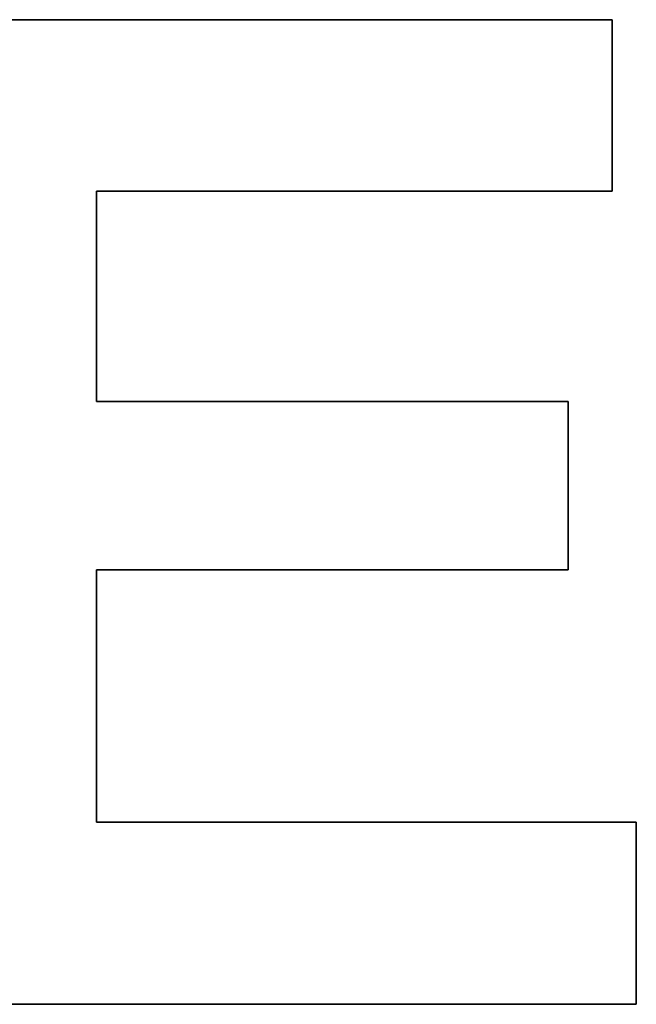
# Model space of a CAD drawing. Extents: x -3.81 to 3.81, y -1.89 to 1.9.
# Tile 66 of 149: x -0.57 to -0.42, y 1.29 to 1.53. Entities that reach past the tile are written whole.
import ezdxf

# ---------------------------------------------------------------- set-up
doc = ezdxf.new("R2010")
doc.units = 0
doc.layers.get('0').update_dxf_attribs({"linetype": 'CONTINUOUS'})

# ---------------------------------------------------------------- blocks, each defined once
blk = doc.blocks.new('*U1')
for p, q in [((-0.59622, 1.53366, 4.21), (-0.42189, 1.53366, 4.21)), ((-0.42189, 1.53366, 4.2098), (-0.59622, 1.53366, 4.2098)), ((-0.42189, 1.53366, 4.21), (-0.42189, 1.49184, 4.21)), ((-0.42189, 1.49184, 4.2098), (-0.42189, 1.53366, 4.2098)), ((-0.42189, 1.49184, 4.21), (-0.54756, 1.49184, 4.21)), ((-0.54756, 1.49184, 4.21), (-0.54756, 1.44063, 4.21)), ((-0.54756, 1.49184, 4.2098), (-0.42189, 1.49184, 4.2098)), ((-0.54756, 1.44063, 4.2098), (-0.54756, 1.49184, 4.2098)), ((-0.54756, 1.44063, 4.21), (-0.43264, 1.44063, 4.21)), ((-0.43264, 1.44063, 4.2098), (-0.54756, 1.44063, 4.2098)), ((-0.43264, 1.44063, 4.21), (-0.43264, 1.39959, 4.21)), ((-0.43264, 1.39959, 4.2098), (-0.43264, 1.44063, 4.2098)), ((-0.54756, 1.39959, 4.21), (-0.54756, 1.33802, 4.21)), ((-0.43264, 1.39959, 4.21), (-0.54756, 1.39959, 4.21)), ((-0.54756, 1.33802, 4.2098), (-0.54756, 1.39959, 4.2098)), ((-0.54756, 1.39959, 4.2098), (-0.43264, 1.39959, 4.2098)), ((-0.54756, 1.33802, 4.21), (-0.41603, 1.33802, 4.21)), ((-0.41603, 1.33802, 4.2098), (-0.54756, 1.33802, 4.2098)), ((-0.41603, 1.33802, 4.21), (-0.41603, 1.29366, 4.21)), ((-0.41603, 1.29366, 4.2098), (-0.41603, 1.33802, 4.2098)), ((-0.41603, 1.29366, 4.21), (-0.59622, 1.29366, 4.21)), ((-0.59622, 1.29366, 4.2098), (-0.41603, 1.29366, 4.2098))]:
    blk.add_line(p, q)
at = {"extrusion": (0, -1, 0)}
for p, q in [((-0.59622, 1.53366, 4.21), (-0.42189, 1.53366, 4.21)), ((-0.42189, 1.53366, 4.2098), (-0.59622, 1.53366, 4.2098)), ((-0.42189, 1.53366, 4.21), (-0.42189, 1.53366, 4.2098)), ((-0.54756, 1.44063, 4.21), (-0.43264, 1.44063, 4.21)), ((-0.54756, 1.44063, 4.21), (-0.54756, 1.44063, 4.2098)), ((-0.43264, 1.44063, 4.2098), (-0.54756, 1.44063, 4.2098)), ((-0.43264, 1.44063, 4.21), (-0.43264, 1.44063, 4.2098)), ((-0.54756, 1.33802, 4.21), (-0.41603, 1.33802, 4.21)), ((-0.54756, 1.33802, 4.21), (-0.54756, 1.33802, 4.2098)), ((-0.41603, 1.33802, 4.2098), (-0.54756, 1.33802, 4.2098)), ((-0.41603, 1.33802, 4.21), (-0.41603, 1.33802, 4.2098))]:
    blk.add_line(p, q, dxfattribs=at)
at = {"extrusion": (-1, 0, 0)}
for p, q in [((-0.42189, 1.53366, 4.21), (-0.42189, 1.49184, 4.21)), ((-0.42189, 1.53366, 4.21), (-0.42189, 1.53366, 4.2098)), ((-0.42189, 1.49184, 4.2098), (-0.42189, 1.53366, 4.2098)), ((-0.54756, 1.49184, 4.21), (-0.54756, 1.44063, 4.21)), ((-0.54756, 1.49184, 4.21), (-0.54756, 1.49184, 4.2098)), ((-0.54756, 1.44063, 4.2098), (-0.54756, 1.49184, 4.2098)), ((-0.42189, 1.49184, 4.21), (-0.42189, 1.49184, 4.2098)), ((-0.54756, 1.44063, 4.21), (-0.54756, 1.44063, 4.2098)), ((-0.43264, 1.44063, 4.21), (-0.43264, 1.39959, 4.21)), ((-0.43264, 1.44063, 4.21), (-0.43264, 1.44063, 4.2098)), ((-0.43264, 1.39959, 4.2098), (-0.43264, 1.44063, 4.2098)), ((-0.54756, 1.39959, 4.21), (-0.54756, 1.33802, 4.21)), ((-0.54756, 1.39959, 4.21), (-0.54756, 1.39959, 4.2098)), ((-0.54756, 1.33802, 4.2098), (-0.54756, 1.39959, 4.2098)), ((-0.43264, 1.39959, 4.21), (-0.43264, 1.39959, 4.2098)), ((-0.54756, 1.33802, 4.21), (-0.54756, 1.33802, 4.2098)), ((-0.41603, 1.33802, 4.21), (-0.41603, 1.29366, 4.21)), ((-0.41603, 1.33802, 4.21), (-0.41603, 1.33802, 4.2098)), ((-0.41603, 1.29366, 4.2098), (-0.41603, 1.33802, 4.2098)), ((-0.41603, 1.29366, 4.21), (-0.41603, 1.29366, 4.2098))]:
    blk.add_line(p, q, dxfattribs=at)
at = {"extrusion": (0, 1, 0)}
for p, q in [((-0.42189, 1.49184, 4.21), (-0.54756, 1.49184, 4.21)), ((-0.54756, 1.49184, 4.21), (-0.54756, 1.49184, 4.2098)), ((-0.54756, 1.49184, 4.2098), (-0.42189, 1.49184, 4.2098)), ((-0.42189, 1.49184, 4.21), (-0.42189, 1.49184, 4.2098)), ((-0.43264, 1.39959, 4.21), (-0.54756, 1.39959, 4.21)), ((-0.54756, 1.39959, 4.21), (-0.54756, 1.39959, 4.2098)), ((-0.54756, 1.39959, 4.2098), (-0.43264, 1.39959, 4.2098)), ((-0.43264, 1.39959, 4.21), (-0.43264, 1.39959, 4.2098)), ((-0.41603, 1.29366, 4.21), (-0.59622, 1.29366, 4.21)), ((-0.59622, 1.29366, 4.2098), (-0.41603, 1.29366, 4.2098)), ((-0.41603, 1.29366, 4.21), (-0.41603, 1.29366, 4.2098))]:
    blk.add_line(p, q, dxfattribs=at)

msp = doc.modelspace()

# ---------------------------------------------------------------- block references
msp.add_blockref('*U1', (0, 0))

doc.saveas('drawing.dxf')
